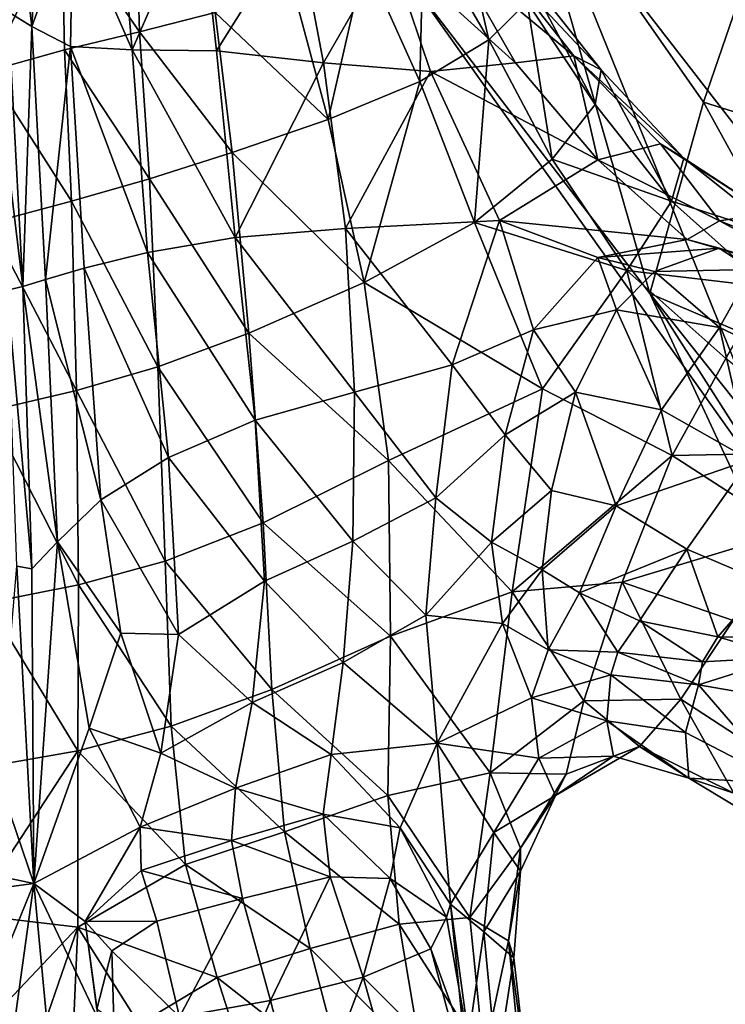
# Model space of a CAD drawing. Extents: x -76 to 76, y -20 to 79.
# Tile 75 of 175: x -4.3 to -2.97, y -11.19 to -9.34. Entities that reach past the tile are written whole.
import ezdxf

# ---------------------------------------------------------------- set-up
doc = ezdxf.new("R2010")
doc.units = 0

msp = doc.modelspace()

# ---------------------------------------------------------------- linework, layer by layer
for points in [[(-3.3299, -9.0465, 13.2909), (-2.7079, -9.849, 14.0863), (-2.9404, -8.6608, 14.4055)], [(-4.2751, -9.349, 0.2244), (-4.3198, -9.3212, 0.2704), (-4.3467, -8.7608, 0.5062)], [(-4.2561, -9.0036, 0.3179), (-4.2751, -9.349, 0.2244), (-4.3467, -8.7608, 0.5062)], [(-3.0107, -9.4914, 10.9327), (-3.3582, -8.9937, 10.9503), (-2.8358, -8.9831, 10.5049)], [(-3.0107, -9.4914, 10.9327), (-2.8358, -8.9831, 10.5049), (-2.486, -9.6561, 10.6308)], [(-4.2751, -9.349, 0.2244), (-4.2561, -9.0036, 0.3179), (-4.198, -9.1376, 0.2348)], [(-3.1118, -9.8516, 11.5283), (-3.5645, -9.2606, 11.8281), (-3.3582, -8.9937, 10.9503)], [(-3.0107, -9.4914, 10.9327), (-3.1118, -9.8516, 11.5283), (-3.3582, -8.9937, 10.9503)], [(-3.3299, -9.0465, 13.2909), (-3.5645, -9.2606, 11.8281), (-2.8165, -10.3138, 13.3911)], [(-2.7079, -9.849, 14.0863), (-3.3299, -9.0465, 13.2909), (-2.8165, -10.3138, 13.3911)], [(-4.1137, -9.0806, 0.2363), (-4.0866, -9.393, 0.1399), (-4.198, -9.1376, 0.2348)], [(-4.0866, -9.393, 0.1399), (-4.1137, -9.0806, 0.2363), (-3.9594, -9.1018, 0.2666)], [(-3.9276, -9.3948, 0.1642), (-4.0866, -9.393, 0.1399), (-3.9594, -9.1018, 0.2666)], [(-3.9276, -9.3948, 0.1642), (-3.9594, -9.1018, 0.2666), (-3.776, -9.1528, 0.3264)], [(-3.5379, -9.1632, 1.3046), (-3.4148, -9.374, 1.1932), (-3.4749, -9.111, 1.1749)], [(-3.4148, -9.374, 1.1932), (-3.3423, -9.3033, 1.0279), (-3.4749, -9.111, 1.1749)], [(-4.2027, -9.3863, 0.1562), (-4.2751, -9.349, 0.2244), (-4.198, -9.1376, 0.2348)], [(-4.0723, -9.3587, 1.6786), (-4.0794, -9.1234, 1.7851), (-4.219, -9.1459, 1.7533)], [(-4.0866, -9.393, 0.1399), (-4.2027, -9.3863, 0.1562), (-4.198, -9.1376, 0.2348)], [(-4.0723, -9.3587, 1.6786), (-3.9302, -9.3228, 1.7383), (-4.0794, -9.1234, 1.7851)], [(-4.3578, -9.433, 1.7171), (-4.2137, -9.3926, 1.6155), (-4.219, -9.1459, 1.7533)], [(-4.3556, -9.1873, 1.8379), (-4.3578, -9.433, 1.7171), (-4.219, -9.1459, 1.7533)], [(-4.2137, -9.3926, 1.6155), (-4.0723, -9.3587, 1.6786), (-4.219, -9.1459, 1.7533)], [(-3.7261, -9.4171, 0.2176), (-3.9276, -9.3948, 0.1642), (-3.776, -9.1528, 0.3264)], [(-3.7261, -9.4171, 0.2176), (-3.776, -9.1528, 0.3264), (-3.6027, -9.2019, 0.4197)], [(-3.5379, -9.1632, 1.3046), (-3.6482, -9.2221, 1.4466), (-3.5448, -9.4522, 1.3778)], [(-3.4148, -9.374, 1.1932), (-3.5379, -9.1632, 1.3046), (-3.5448, -9.4522, 1.3778)], [(-3.5245, -9.4334, 0.3023), (-3.7261, -9.4171, 0.2176), (-3.6027, -9.2019, 0.4197)], [(-3.3647, -9.417, 0.4203), (-3.5245, -9.4334, 0.3023), (-3.6027, -9.2019, 0.4197)], [(-3.4786, -9.2174, 0.5502), (-3.3647, -9.417, 0.4203), (-3.6027, -9.2019, 0.4197)], [(-3.7839, -9.2763, 1.6261), (-3.7173, -9.524, 1.6), (-3.6482, -9.2221, 1.4466)], [(-3.7173, -9.524, 1.6), (-3.5448, -9.4522, 1.3778), (-3.6482, -9.2221, 1.4466)], [(-3.3647, -9.417, 0.4203), (-3.4786, -9.2174, 0.5502), (-3.2549, -9.4041, 0.5664)], [(-3.4786, -9.2174, 0.5502), (-3.3948, -9.2259, 0.7031), (-3.2549, -9.4041, 0.5664)], [(-3.2031, -9.4306, 0.7355), (-3.2549, -9.4041, 0.5664), (-3.3948, -9.2259, 0.7031)], [(-3.3425, -9.2543, 0.8634), (-3.2031, -9.4306, 0.7355), (-3.3948, -9.2259, 0.7031)], [(-2.8165, -10.3138, 13.3911), (-3.5645, -9.2606, 11.8281), (-3.1118, -9.8516, 11.5283)], [(-3.2031, -9.4306, 0.7355), (-3.3425, -9.2543, 0.8634), (-3.2147, -9.4957, 0.9189)], [(-3.3425, -9.2543, 0.8634), (-3.3423, -9.3033, 1.0279), (-3.2147, -9.4957, 0.9189)], [(-3.7839, -9.2763, 1.6261), (-3.9302, -9.3228, 1.7383), (-3.7173, -9.524, 1.6)], [(-3.4148, -9.374, 1.1932), (-3.2953, -9.5985, 1.1077), (-3.3423, -9.3033, 1.0279)], [(-3.2953, -9.5985, 1.1077), (-3.2147, -9.4957, 0.9189), (-3.3423, -9.3033, 1.0279)], [(-4.3526, -9.3429, 0.2197), (-4.3198, -9.3212, 0.2704), (-4.2925, -9.8383, 0.1493)], [(-4.3198, -9.3212, 0.2704), (-4.2751, -9.349, 0.2244), (-4.2925, -9.8383, 0.1493)], [(-3.9302, -9.3228, 1.7383), (-4.0723, -9.3587, 1.6786), (-3.8982, -9.5861, 1.7329)], [(-3.9302, -9.3228, 1.7383), (-3.8982, -9.5861, 1.7329), (-3.7173, -9.524, 1.6)], [(-4.322, -9.8455, 0.114), (-4.3526, -9.3429, 0.2197), (-4.2925, -9.8383, 0.1493)], [(-4.2751, -9.349, 0.2244), (-4.2499, -9.8249, 0.1189), (-4.2925, -9.8383, 0.1493)], [(-4.2751, -9.349, 0.2244), (-4.2027, -9.3863, 0.1562), (-4.2499, -9.8249, 0.1189)], [(-4.0723, -9.3587, 1.6786), (-4.2137, -9.3926, 1.6155), (-4.0536, -9.6354, 1.6495)], [(-4.0723, -9.3587, 1.6786), (-4.0536, -9.6354, 1.6495), (-3.8982, -9.5861, 1.7329)], [(-3.4148, -9.374, 1.1932), (-3.5448, -9.4522, 1.3778), (-3.4415, -9.7176, 1.3135)], [(-3.2953, -9.5985, 1.1077), (-3.4148, -9.374, 1.1932), (-3.4415, -9.7176, 1.3135)], [(-4.2137, -9.3926, 1.6155), (-4.3578, -9.433, 1.7171), (-4.2005, -9.6778, 1.5617)], [(-4.2027, -9.3863, 0.1562), (-4.1771, -9.804, 0.072), (-4.2499, -9.8249, 0.1189)], [(-4.2137, -9.3926, 1.6155), (-4.2005, -9.6778, 1.5617), (-4.0536, -9.6354, 1.6495)], [(-4.0866, -9.393, 0.1399), (-4.0573, -9.7744, 0.0578), (-4.2027, -9.3863, 0.1562)], [(-4.0573, -9.7744, 0.0578), (-4.1771, -9.804, 0.072), (-4.2027, -9.3863, 0.1562)], [(-4.0866, -9.393, 0.1399), (-3.9276, -9.3948, 0.1642), (-3.8925, -9.746, 0.073)], [(-4.0573, -9.7744, 0.0578), (-4.0866, -9.393, 0.1399), (-3.8925, -9.746, 0.073)], [(-3.9276, -9.3948, 0.1642), (-3.7261, -9.4171, 0.2176), (-3.8925, -9.746, 0.073)], [(-3.3647, -9.417, 0.4203), (-3.2549, -9.4041, 0.5664), (-3.2094, -9.6, 0.3391)], [(-3.2031, -9.4306, 0.7355), (-3.0476, -9.597, 0.6676), (-3.2549, -9.4041, 0.5664)], [(-3.0476, -9.597, 0.6676), (-3.0917, -9.5698, 0.4888), (-3.2549, -9.4041, 0.5664)], [(-3.2549, -9.4041, 0.5664), (-3.0917, -9.5698, 0.4888), (-3.2094, -9.6, 0.3391)], [(-4.3578, -9.433, 1.7171), (-4.3559, -9.7192, 1.6815), (-4.2005, -9.6778, 1.5617)], [(-3.7261, -9.4171, 0.2176), (-3.6846, -9.729, 0.1142), (-3.8925, -9.746, 0.073)], [(-3.7261, -9.4171, 0.2176), (-3.5245, -9.4334, 0.3023), (-3.6846, -9.729, 0.1142)], [(-3.5245, -9.4334, 0.3023), (-3.3946, -9.714, 0.1757), (-3.6846, -9.729, 0.1142)], [(-3.3647, -9.417, 0.4203), (-3.2094, -9.6, 0.3391), (-3.5245, -9.4334, 0.3023)], [(-3.2094, -9.6, 0.3391), (-3.3946, -9.714, 0.1757), (-3.5245, -9.4334, 0.3023)], [(-3.2031, -9.4306, 0.7355), (-3.2147, -9.4957, 0.9189), (-3.0708, -9.6778, 0.8624)], [(-3.0476, -9.597, 0.6676), (-3.2031, -9.4306, 0.7355), (-3.0708, -9.6778, 0.8624)], [(-3.7173, -9.524, 1.6), (-3.6498, -9.8311, 1.5478), (-3.5448, -9.4522, 1.3778)], [(-3.6498, -9.8311, 1.5478), (-3.4415, -9.7176, 1.3135), (-3.5448, -9.4522, 1.3778)], [(-3.2147, -9.4957, 0.9189), (-3.2953, -9.5985, 1.1077), (-3.0708, -9.6778, 0.8624)], [(-3.0107, -9.4914, 10.9327), (-2.7196, -10.0189, 11.115), (-3.1118, -9.8516, 11.5283)], [(-2.7196, -10.0189, 11.115), (-3.0107, -9.4914, 10.9327), (-2.486, -9.6561, 10.6308)], [(-3.6498, -9.8311, 1.5478), (-3.7173, -9.524, 1.6), (-3.8982, -9.5861, 1.7329)], [(-2.9801, -9.7148, 0.3361), (-3.2094, -9.6, 0.3391), (-3.0917, -9.5698, 0.4888)], [(-2.8892, -9.7, 0.4947), (-3.0917, -9.5698, 0.4888), (-3.0476, -9.597, 0.6676)], [(-2.8892, -9.7, 0.4947), (-2.9801, -9.7148, 0.3361), (-3.0917, -9.5698, 0.4888)], [(-3.8665, -9.9262, 1.6842), (-3.8982, -9.5861, 1.7329), (-4.0536, -9.6354, 1.6495)], [(-3.8665, -9.9262, 1.6842), (-3.6498, -9.8311, 1.5478), (-3.8982, -9.5861, 1.7329)], [(-3.2953, -9.5985, 1.1077), (-3.4415, -9.7176, 1.3135), (-3.1548, -9.8081, 1.0605)], [(-3.0414, -9.7499, 0.2135), (-3.3946, -9.714, 0.1757), (-3.2094, -9.6, 0.3391)], [(-3.2953, -9.5985, 1.1077), (-3.1548, -9.8081, 1.0605), (-3.0708, -9.6778, 0.8624)], [(-2.9801, -9.7148, 0.3361), (-3.0414, -9.7499, 0.2135), (-3.2094, -9.6, 0.3391)], [(-2.861, -9.7449, 0.6786), (-3.0476, -9.597, 0.6676), (-3.0708, -9.6778, 0.8624)], [(-2.861, -9.7449, 0.6786), (-2.8892, -9.7, 0.4947), (-3.0476, -9.597, 0.6676)], [(-4.0379, -9.9896, 1.5962), (-4.0536, -9.6354, 1.6495), (-4.2005, -9.6778, 1.5617)], [(-4.0379, -9.9896, 1.5962), (-3.8665, -9.9262, 1.6842), (-4.0536, -9.6354, 1.6495)], [(-4.1915, -10.0341, 1.5057), (-4.2005, -9.6778, 1.5617), (-4.3559, -9.7192, 1.6815)], [(-4.1915, -10.0341, 1.5057), (-4.0379, -9.9896, 1.5962), (-4.2005, -9.6778, 1.5617)], [(-2.8894, -9.8395, 0.8732), (-3.0708, -9.6778, 0.8624), (-3.1548, -9.8081, 1.0605)], [(-2.8894, -9.8395, 0.8732), (-2.861, -9.7449, 0.6786), (-3.0708, -9.6778, 0.8624)], [(-2.9801, -9.7148, 0.3361), (-2.8892, -9.7, 0.4947), (-2.7292, -9.813, 0.3656)], [(-4.3549, -10.0723, 1.6345), (-4.1915, -10.0341, 1.5057), (-4.3559, -9.7192, 1.6815)], [(-3.6846, -9.729, 0.1142), (-3.6676, -10.0371, 0.0065), (-3.8925, -9.746, 0.073)], [(-3.6846, -9.729, 0.1142), (-3.3946, -9.714, 0.1757), (-3.4835, -9.986, 0.0347)], [(-3.6676, -10.0371, 0.0065), (-3.6846, -9.729, 0.1142), (-3.4835, -9.986, 0.0347)], [(-3.4415, -9.7176, 1.3135), (-3.6498, -9.8311, 1.5478), (-3.3139, -10.0309, 1.2458)], [(-3.3306, -9.9201, 0.0353), (-3.4835, -9.986, 0.0347), (-3.3946, -9.714, 0.1757)], [(-3.4415, -9.7176, 1.3135), (-3.3139, -10.0309, 1.2458), (-3.1548, -9.8081, 1.0605)], [(-3.2094, -9.784, 0.1021), (-3.3306, -9.9201, 0.0353), (-3.3946, -9.714, 0.1757)], [(-3.2094, -9.784, 0.1021), (-3.3946, -9.714, 0.1757), (-3.0414, -9.7499, 0.2135)], [(-3.0414, -9.7499, 0.2135), (-2.9801, -9.7148, 0.3361), (-2.7695, -9.8292, 0.2359)], [(-2.9801, -9.7148, 0.3361), (-2.7292, -9.813, 0.3656), (-2.7695, -9.8292, 0.2359)], [(-4.0573, -9.7744, 0.0578), (-3.8925, -9.746, 0.073), (-3.855, -10.0898, -0.0227)], [(-3.6676, -10.0371, 0.0065), (-3.855, -10.0898, -0.0227), (-3.8925, -9.746, 0.073)], [(-2.9807, -9.7659, 0.1378), (-3.2094, -9.784, 0.1021), (-3.0414, -9.7499, 0.2135)], [(-2.9807, -9.7659, 0.1378), (-3.0414, -9.7499, 0.2135), (-2.7695, -9.8292, 0.2359)], [(-3.2094, -9.784, 0.1021), (-2.9807, -9.7659, 0.1378), (-3.1025, -9.81, 0.0716)], [(-2.9807, -9.7659, 0.1378), (-2.9197, -9.8066, 0.0823), (-3.1025, -9.81, 0.0716)], [(-2.9807, -9.7659, 0.1378), (-2.7325, -9.8401, 0.1553), (-2.9197, -9.8066, 0.0823)], [(-2.7325, -9.8401, 0.1553), (-2.9807, -9.7659, 0.1378), (-2.7695, -9.8292, 0.2359)], [(-4.0573, -9.7744, 0.0578), (-4.0177, -10.1604, -0.0265), (-4.1771, -9.804, 0.072)], [(-4.0177, -10.1604, -0.0265), (-4.0573, -9.7744, 0.0578), (-3.855, -10.0898, -0.0227)], [(-3.3306, -9.9201, 0.0353), (-3.2094, -9.784, 0.1021), (-3.1744, -9.8822, 0.025)], [(-3.2094, -9.784, 0.1021), (-3.1025, -9.81, 0.0716), (-3.1744, -9.8822, 0.025)], [(-4.2499, -9.8249, 0.1189), (-4.1771, -9.804, 0.072), (-4.1452, -10.2398, -0.0062)], [(-4.0177, -10.1604, -0.0265), (-4.1452, -10.2398, -0.0062), (-4.1771, -9.804, 0.072)], [(-3.1548, -9.8081, 1.0605), (-3.3139, -10.0309, 1.2458), (-3.0695, -10.1563, 1.179)], [(-2.9803, -9.9154, 0.0202), (-3.1744, -9.8822, 0.025), (-3.1025, -9.81, 0.0716)], [(-2.9685, -9.9739, 1.0641), (-2.8894, -9.8395, 0.8732), (-3.1548, -9.8081, 1.0605)], [(-2.9685, -9.9739, 1.0641), (-3.1548, -9.8081, 1.0605), (-3.0695, -10.1563, 1.179)], [(-2.9197, -9.8066, 0.0823), (-2.9803, -9.9154, 0.0202), (-3.1025, -9.81, 0.0716)], [(-2.9803, -9.9154, 0.0202), (-2.9197, -9.8066, 0.0823), (-2.7927, -10.0044, 0.0239)], [(-4.322, -9.8455, 0.114), (-4.2925, -9.8383, 0.1493), (-4.2754, -10.3699, 0.0635)], [(-4.2499, -9.8249, 0.1189), (-4.2268, -10.3188, 0.0371), (-4.2925, -9.8383, 0.1493)], [(-4.2268, -10.3188, 0.0371), (-4.2754, -10.3699, 0.0635), (-4.2925, -9.8383, 0.1493)], [(-4.2268, -10.3188, 0.0371), (-4.2499, -9.8249, 0.1189), (-4.1452, -10.2398, -0.0062)], [(-3.6498, -9.8311, 1.5478), (-3.8665, -9.9262, 1.6842), (-3.6034, -10.166, 1.4748)], [(-3.6498, -9.8311, 1.5478), (-3.6034, -10.166, 1.4748), (-3.3139, -10.0309, 1.2458)], [(-4.3039, -10.3651, 0.0333), (-4.322, -9.8455, 0.114), (-4.2754, -10.3699, 0.0635)], [(-2.7314, -10.6683, 13.0464), (-2.8165, -10.3138, 13.3911), (-3.1118, -9.8516, 11.5283)], [(-2.7314, -10.6683, 13.0464), (-3.1118, -9.8516, 11.5283), (-2.8654, -10.1614, 11.5341)], [(-2.7196, -10.0189, 11.115), (-2.8654, -10.1614, 11.5341), (-3.1118, -9.8516, 11.5283)], [(-3.3306, -9.9201, 0.0353), (-3.1744, -9.8822, 0.025), (-3.2515, -10.0371, -0.0136)], [(-3.0897, -10.0707, -0.0235), (-3.2515, -10.0371, -0.0136), (-3.1744, -9.8822, 0.025)], [(-2.9803, -9.9154, 0.0202), (-3.0897, -10.0707, -0.0235), (-3.1744, -9.8822, 0.025)], [(-3.0897, -10.0707, -0.0235), (-2.9803, -9.9154, 0.0202), (-2.9229, -10.1646, -0.0266)], [(-2.9803, -9.9154, 0.0202), (-2.7927, -10.0044, 0.0239), (-2.9229, -10.1646, -0.0266)], [(-3.8665, -9.9262, 1.6842), (-4.0379, -9.9896, 1.5962), (-3.84, -10.2831, 1.6085)], [(-3.8665, -9.9262, 1.6842), (-3.84, -10.2831, 1.6085), (-3.6034, -10.166, 1.4748)], [(-3.3306, -9.9201, 0.0353), (-3.384, -10.1176, -0.016), (-3.4835, -9.986, 0.0347)], [(-3.384, -10.1176, -0.016), (-3.3306, -9.9201, 0.0353), (-3.2515, -10.0371, -0.0136)], [(-4.0379, -9.9896, 1.5962), (-4.1915, -10.0341, 1.5057), (-4.0245, -10.3552, 1.5316)], [(-4.0379, -9.9896, 1.5962), (-4.0245, -10.3552, 1.5316), (-3.84, -10.2831, 1.6085)], [(-3.6676, -10.0371, 0.0065), (-3.4835, -9.986, 0.0347), (-3.5146, -10.2363, -0.0307)], [(-3.384, -10.1176, -0.016), (-3.5146, -10.2363, -0.0307), (-3.4835, -9.986, 0.0347)], [(-2.9685, -9.9739, 1.0641), (-3.0695, -10.1563, 1.179), (-2.7478, -10.1503, 1.0955)], [(-4.1915, -10.0341, 1.5057), (-4.3549, -10.0723, 1.6345), (-4.1873, -10.3997, 1.4528)], [(-4.1915, -10.0341, 1.5057), (-4.1873, -10.3997, 1.4528), (-4.0245, -10.3552, 1.5316)], [(-3.6676, -10.0371, 0.0065), (-3.6706, -10.3176, -0.058), (-3.855, -10.0898, -0.0227)], [(-3.6706, -10.3176, -0.058), (-3.6676, -10.0371, 0.0065), (-3.5146, -10.2363, -0.0307)], [(-3.3709, -10.4134, 1.2107), (-3.3139, -10.0309, 1.2458), (-3.6034, -10.166, 1.4748)], [(-3.384, -10.1176, -0.016), (-3.2515, -10.0371, -0.0136), (-3.2967, -10.2222, -0.0122)], [(-3.0695, -10.1563, 1.179), (-3.3139, -10.0309, 1.2458), (-3.3709, -10.4134, 1.2107)], [(-3.1752, -10.251, -0.0242), (-3.2967, -10.2222, -0.0122), (-3.2515, -10.0371, -0.0136)], [(-3.0897, -10.0707, -0.0235), (-3.1752, -10.251, -0.0242), (-3.2515, -10.0371, -0.0136)], [(-4.3549, -10.0723, 1.6345), (-4.359, -10.4337, 1.5806), (-4.1873, -10.3997, 1.4528)], [(-3.1752, -10.251, -0.0242), (-3.0897, -10.0707, -0.0235), (-2.9229, -10.1646, -0.0266)], [(-4.0177, -10.1604, -0.0265), (-3.855, -10.0898, -0.0227), (-3.837, -10.3928, -0.0789)], [(-3.6706, -10.3176, -0.058), (-3.837, -10.3928, -0.0789), (-3.855, -10.0898, -0.0227)], [(-3.384, -10.1176, -0.016), (-3.4095, -10.3199, -0.0053), (-3.5146, -10.2363, -0.0307)], [(-3.4095, -10.3199, -0.0053), (-3.384, -10.1176, -0.016), (-3.2967, -10.2222, -0.0122)], [(-3.1637, -10.3948, 1.1459), (-3.0695, -10.1563, 1.179), (-3.3709, -10.4134, 1.2107)], [(-3.0695, -10.1563, 1.179), (-3.1637, -10.3948, 1.1459), (-2.8481, -10.2993, 1.1931)], [(-3.0695, -10.1563, 1.179), (-2.8481, -10.2993, 1.1931), (-2.7478, -10.1503, 1.0955)], [(-4.0177, -10.1604, -0.0265), (-3.999, -10.4937, -0.0747), (-4.1452, -10.2398, -0.0062)], [(-3.999, -10.4937, -0.0747), (-4.0177, -10.1604, -0.0265), (-3.837, -10.3928, -0.0789)], [(-3.6002, -10.4967, 1.3863), (-3.6034, -10.166, 1.4748), (-3.84, -10.2831, 1.6085)], [(-3.6002, -10.4967, 1.3863), (-3.3709, -10.4134, 1.2107), (-3.6034, -10.166, 1.4748)], [(-3.042, -10.3331, -0.027), (-3.1752, -10.251, -0.0242), (-2.9229, -10.1646, -0.0266)], [(-2.8943, -10.3955, -0.0069), (-3.042, -10.3331, -0.027), (-2.9229, -10.1646, -0.0266)], [(-3.4095, -10.3199, -0.0053), (-3.2967, -10.2222, -0.0122), (-3.3144, -10.372, 0.0071)], [(-3.2967, -10.2222, -0.0122), (-3.1752, -10.251, -0.0242), (-3.3144, -10.372, 0.0071)], [(-4.2268, -10.3188, 0.0371), (-4.1452, -10.2398, -0.0062), (-4.1076, -10.4908, -0.0403)], [(-3.999, -10.4937, -0.0747), (-4.1076, -10.4908, -0.0403), (-4.1452, -10.2398, -0.0062)], [(-3.6706, -10.3176, -0.058), (-3.5146, -10.2363, -0.0307), (-3.5336, -10.4569, -0.0097)], [(-3.4095, -10.3199, -0.0053), (-3.5336, -10.4569, -0.0097), (-3.5146, -10.2363, -0.0307)], [(-3.1752, -10.251, -0.0242), (-3.2439, -10.4152, 0.004), (-3.3144, -10.372, 0.0071)], [(-3.1752, -10.251, -0.0242), (-3.042, -10.3331, -0.027), (-3.2439, -10.4152, 0.004)], [(-3.8235, -10.5969, 1.5225), (-3.84, -10.2831, 1.6085), (-4.0245, -10.3552, 1.5316)], [(-3.8235, -10.5969, 1.5225), (-3.6002, -10.4967, 1.3863), (-3.84, -10.2831, 1.6085)], [(-3.1637, -10.3948, 1.1459), (-2.9545, -10.4674, 1.14), (-2.8481, -10.2993, 1.1931)], [(-4.2754, -10.3699, 0.0635), (-4.2268, -10.3188, 0.0371), (-4.2718, -10.9623, 0.0365)], [(-4.2268, -10.3188, 0.0371), (-4.1671, -10.6698, -0.0192), (-4.2718, -10.9623, 0.0365)], [(-4.1671, -10.6698, -0.0192), (-4.2268, -10.3188, 0.0371), (-4.1076, -10.4908, -0.0403)], [(-3.6706, -10.3176, -0.058), (-3.689, -10.5464, -0.0321), (-3.837, -10.3928, -0.0789)], [(-3.689, -10.5464, -0.0321), (-3.6706, -10.3176, -0.058), (-3.5336, -10.4569, -0.0097)], [(-3.4095, -10.3199, -0.0053), (-3.3887, -10.4728, 0.0286), (-3.5336, -10.4569, -0.0097)], [(-3.3887, -10.4728, 0.0286), (-3.4095, -10.3199, -0.0053), (-3.3144, -10.372, 0.0071)], [(-3.042, -10.3331, -0.027), (-3.1312, -10.4679, 0.0064), (-3.2439, -10.4152, 0.004)], [(-2.9833, -10.4981, 0.0207), (-3.1312, -10.4679, 0.0064), (-3.042, -10.3331, -0.027)], [(-2.8943, -10.3955, -0.0069), (-2.9833, -10.4981, 0.0207), (-3.042, -10.3331, -0.027)], [(-4.0128, -10.6662, 1.4691), (-4.0245, -10.3552, 1.5316), (-4.1873, -10.3997, 1.4528)], [(-4.0128, -10.6662, 1.4691), (-3.8235, -10.5969, 1.5225), (-4.0245, -10.3552, 1.5316)], [(-4.3384, -10.7683, -0.0189), (-4.3039, -10.3651, 0.0333), (-4.2718, -10.9623, 0.0365)], [(-4.3039, -10.3651, 0.0333), (-4.2754, -10.3699, 0.0635), (-4.2718, -10.9623, 0.0365)], [(-3.3031, -10.5223, 0.0467), (-3.3887, -10.4728, 0.0286), (-3.3144, -10.372, 0.0071)], [(-3.2439, -10.4152, 0.004), (-3.3031, -10.5223, 0.0467), (-3.3144, -10.372, 0.0071)], [(-3.999, -10.4937, -0.0747), (-3.837, -10.3928, -0.0789), (-3.8604, -10.6218, -0.0518)], [(-3.689, -10.5464, -0.0321), (-3.8604, -10.6218, -0.0518), (-3.837, -10.3928, -0.0789)], [(-3.1637, -10.3948, 1.1459), (-3.3709, -10.4134, 1.2107), (-3.2355, -10.6185, 0.9946)], [(-3.1637, -10.3948, 1.1459), (-3.2355, -10.6185, 0.9946), (-3.0534, -10.6154, 0.9724)], [(-2.9545, -10.4674, 1.14), (-3.1637, -10.3948, 1.1459), (-3.0534, -10.6154, 0.9724)], [(-2.9833, -10.4981, 0.0207), (-2.8943, -10.3955, -0.0069), (-2.8688, -10.4988, 0.0426)], [(-4.1888, -10.7127, 1.4089), (-4.1873, -10.3997, 1.4528), (-4.359, -10.4337, 1.5806)], [(-4.1888, -10.7127, 1.4089), (-4.0128, -10.6662, 1.4691), (-4.1873, -10.3997, 1.4528)], [(-3.3709, -10.4134, 1.2107), (-3.6002, -10.4967, 1.3863), (-3.4122, -10.7538, 1.0701)], [(-3.3709, -10.4134, 1.2107), (-3.4122, -10.7538, 1.0701), (-3.2355, -10.6185, 0.9946)], [(-3.3031, -10.5223, 0.0467), (-3.2439, -10.4152, 0.004), (-3.1715, -10.5269, 0.0574)], [(-3.2439, -10.4152, 0.004), (-3.1312, -10.4679, 0.0064), (-3.1715, -10.5269, 0.0574)], [(-4.3723, -10.7445, 1.5246), (-4.1888, -10.7127, 1.4089), (-4.359, -10.4337, 1.5806)], [(-3.689, -10.5464, -0.0321), (-3.5336, -10.4569, -0.0097), (-3.5122, -10.6978, 0.078)], [(-3.3887, -10.4728, 0.0286), (-3.5122, -10.6978, 0.078), (-3.5336, -10.4569, -0.0097)], [(-3.3346, -10.6125, 0.1309), (-3.5122, -10.6978, 0.078), (-3.3887, -10.4728, 0.0286)], [(-3.3031, -10.5223, 0.0467), (-3.3346, -10.6125, 0.1309), (-3.3887, -10.4728, 0.0286)], [(-3.0123, -10.5452, 0.0693), (-3.1715, -10.5269, 0.0574), (-3.1312, -10.4679, 0.0064)], [(-2.9833, -10.4981, 0.0207), (-3.0123, -10.5452, 0.0693), (-3.1312, -10.4679, 0.0064)], [(-2.9545, -10.4674, 1.14), (-3.0534, -10.6154, 0.9724), (-2.833, -10.7587, 0.9521)], [(-4.0324, -10.7169, -0.0482), (-4.1671, -10.6698, -0.0192), (-4.1076, -10.4908, -0.0403)], [(-3.999, -10.4937, -0.0747), (-4.0324, -10.7169, -0.0482), (-4.1076, -10.4908, -0.0403)], [(-4.0324, -10.7169, -0.0482), (-3.999, -10.4937, -0.0747), (-3.8604, -10.6218, -0.0518)], [(-3.6002, -10.4967, 1.3863), (-3.8235, -10.5969, 1.5225), (-3.6052, -10.7966, 1.3172)], [(-3.6002, -10.4967, 1.3863), (-3.6052, -10.7966, 1.3172), (-3.4122, -10.7538, 1.0701)], [(-3.0123, -10.5452, 0.0693), (-2.9833, -10.4981, 0.0207), (-2.8547, -10.5364, 0.0801)], [(-2.9833, -10.4981, 0.0207), (-2.8688, -10.4988, 0.0426), (-2.8547, -10.5364, 0.0801)], [(-3.3346, -10.6125, 0.1309), (-3.3031, -10.5223, 0.0467), (-3.1847, -10.5697, 0.1427)], [(-3.3031, -10.5223, 0.0467), (-3.1715, -10.5269, 0.0574), (-3.1847, -10.5697, 0.1427)], [(-3.0198, -10.5882, 0.1481), (-3.1847, -10.5697, 0.1427), (-3.1715, -10.5269, 0.0574)], [(-3.0123, -10.5452, 0.0693), (-3.0198, -10.5882, 0.1481), (-3.1715, -10.5269, 0.0574)], [(-3.689, -10.5464, -0.0321), (-3.7115, -10.7193, 0.0049), (-3.8604, -10.6218, -0.0518)], [(-3.7115, -10.7193, 0.0049), (-3.689, -10.5464, -0.0321), (-3.5122, -10.6978, 0.078)], [(-3.0123, -10.5452, 0.0693), (-2.8547, -10.5364, 0.0801), (-3.0198, -10.5882, 0.1481)], [(-2.8547, -10.5364, 0.0801), (-2.817, -10.6235, 0.1369), (-3.0198, -10.5882, 0.1481)], [(-3.3346, -10.6125, 0.1309), (-3.1847, -10.5697, 0.1427), (-3.1926, -10.6561, 0.279)], [(-3.0444, -10.6783, 0.2662), (-3.1926, -10.6561, 0.279), (-3.1847, -10.5697, 0.1427)], [(-3.0198, -10.5882, 0.1481), (-3.0444, -10.6783, 0.2662), (-3.1847, -10.5697, 0.1427)], [(-3.8235, -10.5969, 1.5225), (-4.0128, -10.6662, 1.4691), (-3.7996, -10.8651, 1.4549)], [(-3.8235, -10.5969, 1.5225), (-3.7996, -10.8651, 1.4549), (-3.6052, -10.7966, 1.3172)], [(-3.0444, -10.6783, 0.2662), (-3.0198, -10.5882, 0.1481), (-2.8594, -10.7743, 0.2454)], [(-3.0198, -10.5882, 0.1481), (-2.817, -10.6235, 0.1369), (-2.8594, -10.7743, 0.2454)], [(-3.3346, -10.6125, 0.1309), (-3.3204, -10.7262, 0.2839), (-3.5122, -10.6978, 0.078)], [(-3.269, -10.7565, 0.755), (-3.2355, -10.6185, 0.9946), (-3.4122, -10.7538, 1.0701)], [(-3.3204, -10.7262, 0.2839), (-3.3346, -10.6125, 0.1309), (-3.1926, -10.6561, 0.279)], [(-3.269, -10.7565, 0.755), (-3.131, -10.7045, 0.7262), (-3.2355, -10.6185, 0.9946)], [(-3.131, -10.7045, 0.7262), (-3.0534, -10.6154, 0.9724), (-3.2355, -10.6185, 0.9946)], [(-3.131, -10.7045, 0.7262), (-2.9536, -10.7922, 0.695), (-3.0534, -10.6154, 0.9724)], [(-2.9536, -10.7922, 0.695), (-2.833, -10.7587, 0.9521), (-3.0534, -10.6154, 0.9724)], [(-4.0324, -10.7169, -0.0482), (-3.8604, -10.6218, -0.0518), (-3.8921, -10.7827, -0.0165)], [(-3.7115, -10.7193, 0.0049), (-3.8921, -10.7827, -0.0165), (-3.8604, -10.6218, -0.0518)], [(-3.3204, -10.7262, 0.2839), (-3.1926, -10.6561, 0.279), (-3.1798, -10.7223, 0.4716)], [(-3.0444, -10.6783, 0.2662), (-3.0383, -10.7637, 0.4423), (-3.1926, -10.6561, 0.279)], [(-3.0383, -10.7637, 0.4423), (-3.1798, -10.7223, 0.4716), (-3.1926, -10.6561, 0.279)], [(-4.0713, -10.8563, -0.014), (-4.2718, -10.9623, 0.0365), (-4.1671, -10.6698, -0.0192)], [(-4.0128, -10.6662, 1.4691), (-4.1888, -10.7127, 1.4089), (-3.9858, -10.9264, 1.4183)], [(-4.0324, -10.7169, -0.0482), (-4.0713, -10.8563, -0.014), (-4.1671, -10.6698, -0.0192)], [(-4.0128, -10.6662, 1.4691), (-3.9858, -10.9264, 1.4183), (-3.7996, -10.8651, 1.4549)], [(-3.0444, -10.6783, 0.2662), (-2.8594, -10.7743, 0.2454), (-3.0383, -10.7637, 0.4423)], [(-4.3723, -10.7445, 1.5246), (-4.3907, -11.0205, 1.4822), (-4.1888, -10.7127, 1.4089)], [(-4.3907, -11.0205, 1.4822), (-4.1887, -11.0446, 1.2948), (-4.1888, -10.7127, 1.4089)], [(-4.1888, -10.7127, 1.4089), (-4.1887, -11.0446, 1.2948), (-3.9858, -10.9264, 1.4183)], [(-3.7115, -10.7193, 0.0049), (-3.5122, -10.6978, 0.078), (-3.5817, -10.8575, 0.0149)], [(-3.5817, -10.8575, 0.0149), (-3.5122, -10.6978, 0.078), (-3.4867, -11.0014, 0.1565)], [(-3.3204, -10.7262, 0.2839), (-3.4053, -10.8661, 0.2939), (-3.5122, -10.6978, 0.078)], [(-3.4867, -11.0014, 0.1565), (-3.5122, -10.6978, 0.078), (-3.4053, -10.8661, 0.2939)], [(-3.269, -10.7565, 0.755), (-3.289, -10.7965, 0.4953), (-3.131, -10.7045, 0.7262)], [(-3.289, -10.7965, 0.4953), (-3.1798, -10.7223, 0.4716), (-3.131, -10.7045, 0.7262)], [(-3.131, -10.7045, 0.7262), (-3.1798, -10.7223, 0.4716), (-3.0383, -10.7637, 0.4423)], [(-2.9536, -10.7922, 0.695), (-3.131, -10.7045, 0.7262), (-3.0383, -10.7637, 0.4423)], [(-4.0713, -10.8563, -0.014), (-4.0324, -10.7169, -0.0482), (-3.8921, -10.7827, -0.0165)], [(-3.7115, -10.7193, 0.0049), (-3.7267, -10.8318, -0.0261), (-3.8921, -10.7827, -0.0165)], [(-3.7267, -10.8318, -0.0261), (-3.7115, -10.7193, 0.0049), (-3.5817, -10.8575, 0.0149)], [(-3.3204, -10.7262, 0.2839), (-3.289, -10.7965, 0.4953), (-3.4053, -10.8661, 0.2939)], [(-3.289, -10.7965, 0.4953), (-3.3204, -10.7262, 0.2839), (-3.1798, -10.7223, 0.4716)], [(-4.4655, -10.9217, -0.0392), (-4.3384, -10.7683, -0.0189), (-4.2718, -10.9623, 0.0365)], [(-3.4504, -11.0263, 1.0669), (-3.4122, -10.7538, 1.0701), (-3.6052, -10.7966, 1.3172)], [(-3.3552, -10.8959, 0.7805), (-3.4122, -10.7538, 1.0701), (-3.4504, -11.0263, 1.0669)], [(-3.3552, -10.8959, 0.7805), (-3.269, -10.7565, 0.755), (-3.4122, -10.7538, 1.0701)], [(-3.269, -10.7565, 0.755), (-3.3552, -10.8959, 0.7805), (-3.289, -10.7965, 0.4953)], [(-2.9536, -10.7922, 0.695), (-3.0383, -10.7637, 0.4423), (-2.8556, -10.8741, 0.4106)], [(-2.8594, -10.7743, 0.2454), (-2.8556, -10.8741, 0.4106), (-3.0383, -10.7637, 0.4423)], [(-4.0713, -10.8563, -0.014), (-3.8921, -10.7827, -0.0165), (-3.8993, -10.8812, -0.0481)], [(-3.7267, -10.8318, -0.0261), (-3.8993, -10.8812, -0.0481), (-3.8921, -10.7827, -0.0165)], [(-3.5835, -11.0391, 1.3023), (-3.6052, -10.7966, 1.3172), (-3.7996, -10.8651, 1.4549)], [(-3.5835, -11.0391, 1.3023), (-3.4504, -11.0263, 1.0669), (-3.6052, -10.7966, 1.3172)], [(-3.289, -10.7965, 0.4953), (-3.3552, -10.939, 0.5175), (-3.4053, -10.8661, 0.2939)], [(-3.3552, -10.8959, 0.7805), (-3.3552, -10.939, 0.5175), (-3.289, -10.7965, 0.4953)], [(-3.7267, -10.8318, -0.0261), (-3.7136, -10.9498, -0.0631), (-3.8993, -10.8812, -0.0481)], [(-3.7267, -10.8318, -0.0261), (-3.5817, -10.8575, 0.0149), (-3.6005, -10.9527, -0.0173)], [(-3.7136, -10.9498, -0.0631), (-3.7267, -10.8318, -0.0261), (-3.6005, -10.9527, -0.0173)], [(-4.1747, -11.0335, -0.0049), (-4.2718, -10.9623, 0.0365), (-4.0713, -10.8563, -0.014)], [(-4.0694, -10.938, -0.0389), (-4.1747, -11.0335, -0.0049), (-4.0713, -10.8563, -0.014)], [(-4.0694, -10.938, -0.0389), (-4.0713, -10.8563, -0.014), (-3.8993, -10.8812, -0.0481)], [(-3.5817, -10.8575, 0.0149), (-3.4944, -11.0259, 0.0631), (-3.6005, -10.9527, -0.0173)], [(-3.4944, -11.0259, 0.0631), (-3.5817, -10.8575, 0.0149), (-3.4867, -11.0014, 0.1565)], [(-3.7509, -11.0849, 1.4344), (-3.7996, -10.8651, 1.4549), (-3.9858, -10.9264, 1.4183)], [(-3.7509, -11.0849, 1.4344), (-3.5835, -11.0391, 1.3023), (-3.7996, -10.8651, 1.4549)], [(-3.4243, -11.0531, 0.3218), (-3.4867, -11.0014, 0.1565), (-3.4053, -10.8661, 0.2939)], [(-3.4243, -11.0531, 0.3218), (-3.4053, -10.8661, 0.2939), (-3.3552, -10.939, 0.5175)], [(-4.0694, -10.938, -0.0389), (-3.8993, -10.8812, -0.0481), (-3.8784, -10.9902, -0.086)], [(-3.7136, -10.9498, -0.0631), (-3.8784, -10.9902, -0.086), (-3.8993, -10.8812, -0.0481)], [(-3.3774, -11.0704, 0.8023), (-3.3552, -10.8959, 0.7805), (-3.4504, -11.0263, 1.0669)], [(-3.3552, -10.8959, 0.7805), (-3.3774, -11.0704, 0.8023), (-3.3552, -10.939, 0.5175)], [(-4.4708, -10.9887, -0.0025), (-4.4655, -10.9217, -0.0392), (-4.2718, -10.9623, 0.0365)], [(-3.9265, -11.1394, 1.3891), (-3.9858, -10.9264, 1.4183), (-4.1887, -11.0446, 1.2948)], [(-3.9265, -11.1394, 1.3891), (-3.7509, -11.0849, 1.4344), (-3.9858, -10.9264, 1.4183)], [(-4.0694, -10.938, -0.0389), (-4.0402, -11.0332, -0.0685), (-4.1747, -11.0335, -0.0049)], [(-4.0402, -11.0332, -0.0685), (-4.0694, -10.938, -0.0389), (-3.8784, -10.9902, -0.086)], [(-3.826, -11.1825, -0.0697), (-3.8784, -10.9902, -0.086), (-3.7136, -10.9498, -0.0631)], [(-3.6512, -11.1389, -0.0438), (-3.826, -11.1825, -0.0697), (-3.7136, -10.9498, -0.0631)], [(-3.6512, -11.1389, -0.0438), (-3.7136, -10.9498, -0.0631), (-3.6005, -10.9527, -0.0173)], [(-3.5238, -11.0855, 0.0076), (-3.6512, -11.1389, -0.0438), (-3.6005, -10.9527, -0.0173)], [(-3.4944, -11.0259, 0.0631), (-3.5238, -11.0855, 0.0076), (-3.6005, -10.9527, -0.0173)], [(-3.3678, -11.1024, 0.5426), (-3.4243, -11.0531, 0.3218), (-3.3552, -10.939, 0.5175)], [(-3.3774, -11.0704, 0.8023), (-3.3678, -11.1024, 0.5426), (-3.3552, -10.939, 0.5175)], [(-4.4708, -10.9887, -0.0025), (-4.2718, -10.9623, 0.0365), (-4.3416, -11.1335, 0.0002)], [(-4.3416, -11.1335, 0.0002), (-4.2718, -10.9623, 0.0365), (-4.3234, -11.3377, 0.1687)], [(-4.3234, -11.3377, 0.1687), (-4.2718, -10.9623, 0.0365), (-4.2398, -11.3006, 0.3523)], [(-4.2398, -11.3006, 0.3523), (-4.2718, -10.9623, 0.0365), (-4.1501, -11.2189, 0.1532)], [(-4.1501, -11.2189, 0.1532), (-4.2718, -10.9623, 0.0365), (-4.1747, -11.0335, -0.0049)], [(-3.9974, -11.213, -0.0481), (-4.0402, -11.0332, -0.0685), (-3.8784, -10.9902, -0.086)], [(-3.826, -11.1825, -0.0697), (-3.9974, -11.213, -0.0481), (-3.8784, -10.9902, -0.086)], [(-3.4944, -11.0259, 0.0631), (-3.4867, -11.0014, 0.1565), (-3.4465, -11.2982, 0.1217)], [(-3.4867, -11.0014, 0.1565), (-3.4243, -11.0531, 0.3218), (-3.4578, -11.2884, 0.2096)], [(-3.4867, -11.0014, 0.1565), (-3.4578, -11.2884, 0.2096), (-3.4465, -11.2982, 0.1217)], [(-4.3907, -11.0205, 1.4822), (-4.4098, -11.2774, 1.4691), (-4.1887, -11.0446, 1.2948)], [(-3.4504, -11.0263, 1.0669), (-3.5835, -11.0391, 1.3023), (-3.4243, -11.2875, 1.0836)], [(-3.4944, -11.0259, 0.0631), (-3.4465, -11.2982, 0.1217), (-3.5238, -11.0855, 0.0076)], [(-3.3774, -11.0704, 0.8023), (-3.4504, -11.0263, 1.0669), (-3.4243, -11.2875, 1.0836)], [(-4.4098, -11.2774, 1.4691), (-4.2812, -11.3118, 1.2547), (-4.1887, -11.0446, 1.2948)], [(-4.2006, -11.3163, 0.9632), (-4.1887, -11.0446, 1.2948), (-4.2812, -11.3118, 1.2547)], [(-4.0732, -11.2273, 1.2111), (-4.1887, -11.0446, 1.2948), (-4.2006, -11.3163, 0.9632)], [(-4.0732, -11.2273, 1.2111), (-3.9265, -11.1394, 1.3891), (-4.1887, -11.0446, 1.2948)], [(-4.0402, -11.0332, -0.0685), (-4.1249, -11.0892, -0.0289), (-4.1747, -11.0335, -0.0049)], [(-4.1529, -11.199, 0.048), (-4.1501, -11.2189, 0.1532), (-4.1747, -11.0335, -0.0049)], [(-4.1529, -11.199, 0.048), (-4.1747, -11.0335, -0.0049), (-4.1249, -11.0892, -0.0289)], [(-4.0402, -11.0332, -0.0685), (-3.9974, -11.213, -0.0481), (-4.1249, -11.0892, -0.0289)], [(-3.5835, -11.0391, 1.3023), (-3.7509, -11.0849, 1.4344), (-3.5403, -11.2953, 1.3125)], [(-3.5835, -11.0391, 1.3023), (-3.5403, -11.2953, 1.3125), (-3.4243, -11.2875, 1.0836)], [(-3.4243, -11.0531, 0.3218), (-3.3996, -11.3103, 0.3634), (-3.4578, -11.2884, 0.2096)], [(-3.4243, -11.0531, 0.3218), (-3.3678, -11.1024, 0.5426), (-3.3996, -11.3103, 0.3634)], [(-3.7509, -11.0849, 1.4344), (-3.9265, -11.1394, 1.3891), (-3.6876, -11.3262, 1.4353)], [(-3.7509, -11.0849, 1.4344), (-3.6876, -11.3262, 1.4353), (-3.5403, -11.2953, 1.3125)], [(-3.3541, -11.3101, 0.8245), (-3.3774, -11.0704, 0.8023), (-3.4243, -11.2875, 1.0836)], [(-3.3774, -11.0704, 0.8023), (-3.3541, -11.3101, 0.8245), (-3.3418, -11.329, 0.5721)], [(-3.3678, -11.1024, 0.5426), (-3.3774, -11.0704, 0.8023), (-3.3418, -11.329, 0.5721)], [(-4.1212, -11.2215, -0.0015), (-4.1529, -11.199, 0.048), (-4.1249, -11.0892, -0.0289)], [(-3.9974, -11.213, -0.0481), (-4.1212, -11.2215, -0.0015), (-4.1249, -11.0892, -0.0289)], [(-3.6512, -11.1389, -0.0438), (-3.5238, -11.0855, 0.0076), (-3.4572, -11.3324, 0.0682)], [(-3.4465, -11.2982, 0.1217), (-3.4572, -11.3324, 0.0682), (-3.5238, -11.0855, 0.0076)], [(-3.3678, -11.1024, 0.5426), (-3.3418, -11.329, 0.5721), (-3.3996, -11.3103, 0.3634)], [(-3.9265, -11.1394, 1.3891), (-4.0732, -11.2273, 1.2111), (-3.8518, -11.3727, 1.3763)], [(-3.9265, -11.1394, 1.3891), (-3.8518, -11.3727, 1.3763), (-3.6876, -11.3262, 1.4353)], [(-3.826, -11.1825, -0.0697), (-3.6512, -11.1389, -0.0438), (-3.7613, -11.4315, -0.0089)], [(-3.6512, -11.1389, -0.0438), (-3.5816, -11.3842, 0.0171), (-3.7613, -11.4315, -0.0089)], [(-3.5816, -11.3842, 0.0171), (-3.6512, -11.1389, -0.0438), (-3.4572, -11.3324, 0.0682)], [(-3.9974, -11.213, -0.0481), (-3.826, -11.1825, -0.0697), (-3.9382, -11.4519, 0.0129)], [(-3.826, -11.1825, -0.0697), (-3.7613, -11.4315, -0.0089), (-3.9382, -11.4519, 0.0129)]]:
    msp.add_3dface(points)

doc.saveas('drawing.dxf')
